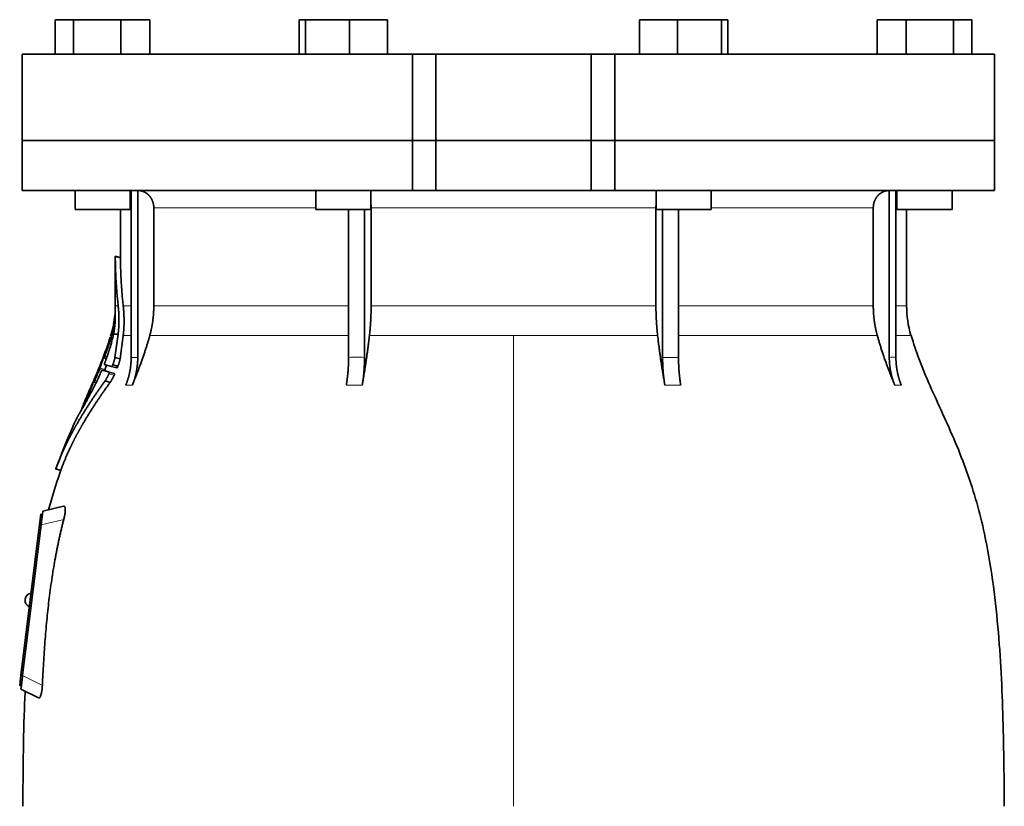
# Model space of a CAD drawing. Header units: millimetres. Extents: x 461 to 1353, y -2347 to 1807.
# Tile 25 of 30: x 468 to 754, y 1070 to 1298. Entities that reach past the tile are written whole.
import ezdxf

# ---------------------------------------------------------------- set-up
doc = ezdxf.new("R2010")
doc.units = ezdxf.units.MM
doc.layers.add('VSI344-454_FLANG', color=7, linetype='Continuous')
doc.layers.add('VSI344-454_TESTA', color=7, linetype='Continuous')

# ---------------------------------------------------------------- blocks, each defined once
blk = doc.blocks.new('SE')
at = {"layer": 'VSI344-454_FLANG', "color": 7, "linetype": 'Continuous', "lineweight": 35}
for p, q in [((478.7, 1298.41), (478.7, 1288.41)), ((478.7, 1298.41), (484, 1298.41)), ((484, 1298.41), (484, 1288.41)), ((484, 1298.41), (497.74, 1298.41)), ((497.74, 1298.41), (497.74, 1288.41)), ((497.74, 1298.41), (506.18, 1298.41)), ((506.18, 1298.41), (506.18, 1288.41)), ((549.45, 1298.41), (549.45, 1288.41)), ((549.45, 1298.41), (551.26, 1298.41)), ((551.26, 1298.41), (551.26, 1288.41)), ((551.26, 1298.41), (564.06, 1298.41)), ((564.06, 1298.41), (564.06, 1288.41)), ((564.06, 1298.41), (575.05, 1298.41)), ((575.05, 1298.41), (575.05, 1288.41)), ((648.18, 1298.41), (648.18, 1288.41)), ((648.18, 1298.41), (659.18, 1298.41)), ((659.18, 1298.41), (659.18, 1288.41)), ((659.18, 1298.41), (671.98, 1298.41)), ((671.98, 1298.41), (671.98, 1288.41)), ((671.98, 1298.41), (673.79, 1298.41)), ((673.79, 1298.41), (673.79, 1288.41)), ((717.06, 1298.41), (717.06, 1288.41)), ((717.06, 1298.41), (725.5, 1298.41)), ((725.5, 1298.41), (725.5, 1288.41)), ((725.5, 1298.41), (739.23, 1298.41)), ((739.23, 1298.41), (739.23, 1288.41)), ((739.23, 1298.41), (744.54, 1298.41)), ((744.54, 1298.41), (744.54, 1288.41)), ((582.29, 1288.41), (469.12, 1288.41)), ((469.12, 1288.41), (469.12, 1263.41)), ((582.29, 1288.41), (589.12, 1288.41)), ((582.29, 1288.41), (582.29, 1263.41)), ((589.12, 1288.41), (634.12, 1288.41)), ((589.12, 1263.41), (589.12, 1288.41)), ((634.12, 1288.41), (640.95, 1288.41)), ((634.12, 1263.41), (634.12, 1288.41)), ((751.07, 1288.41), (640.95, 1288.41)), ((640.95, 1288.41), (640.95, 1263.41)), ((751.07, 1288.41), (751.07, 1263.41)), ((469.12, 1263.41), (582.29, 1263.41)), ((582.29, 1263.41), (589.12, 1263.41)), ((589.12, 1263.41), (634.12, 1263.41)), ((634.12, 1263.41), (640.95, 1263.41)), ((751.07, 1263.41), (640.95, 1263.41))]:
    blk.add_line(p, q, dxfattribs=at)
at = {"layer": 'VSI344-454_TESTA', "color": 7, "linetype": 'Continuous', "lineweight": 35}
for p, q in [((582.29, 1263.41), (469.12, 1263.41)), ((469.12, 1263.41), (469.12, 1248.91)), ((589.12, 1263.41), (582.29, 1263.41)), ((582.29, 1248.91), (582.29, 1263.41)), ((589.12, 1263.41), (634.12, 1263.41)), ((589.12, 1263.41), (589.12, 1248.91)), ((640.95, 1263.41), (634.12, 1263.41)), ((634.12, 1263.41), (634.12, 1248.91)), ((751.07, 1263.41), (640.95, 1263.41)), ((640.95, 1263.41), (640.95, 1248.91)), ((751.07, 1248.91), (751.07, 1263.41)), ((469.12, 1248.91), (582.29, 1248.91)), ((484.44, 1248.91), (484.44, 1243.41)), ((500.44, 1243.41), (500.44, 1248.91)), ((500.72, 1248.91), (500.72, 1200.56)), ((502.64, 1248.91), (502.63, 1200.56)), ((554.25, 1248.91), (554.25, 1243.41)), ((570.25, 1243.41), (570.25, 1248.91)), ((582.29, 1248.91), (589.12, 1248.91)), ((589.12, 1248.91), (634.12, 1248.91)), ((640.95, 1248.91), (634.12, 1248.91)), ((751.07, 1248.91), (640.95, 1248.91)), ((652.98, 1248.91), (652.98, 1243.41)), ((668.98, 1243.41), (668.98, 1248.91)), ((720.6, 1248.91), (720.6, 1200.56)), ((722.51, 1248.91), (722.52, 1200.56)), ((722.8, 1248.91), (722.8, 1243.41)), ((738.8, 1243.41), (738.8, 1248.91)), ((484.44, 1243.41), (500.44, 1243.41)), ((497.62, 1243.41), (497.62, 1229.43)), ((507.28, 1243.91), (507.28, 1215.48)), ((554.25, 1243.41), (570.25, 1243.41)), ((563.77, 1243.41), (563.77, 1200.56)), ((568.39, 1243.41), (568.39, 1200.56)), ((570.31, 1243.91), (570.31, 1215.48)), ((652.92, 1243.91), (652.92, 1215.48)), ((652.98, 1243.41), (668.98, 1243.41)), ((654.85, 1243.41), (654.85, 1200.56)), ((659.47, 1243.41), (659.47, 1200.56)), ((715.96, 1243.91), (715.96, 1215.48)), ((722.8, 1243.41), (738.8, 1243.41)), ((725.62, 1215.48), (725.62, 1243.41)), ((497.64, 1229.45), (496.09, 1229.87)), ((496.12, 1229.88), (496.12, 1215.48)), ((494.92, 1207.35), (494.7, 1206.69)), ((495.59, 1207.3), (496.94, 1207.3)), ((496.94, 1207.3), (496.02, 1200.54)), ((497.52, 1200.14), (498.41, 1206.87)), ((492.81, 1200.41), (493.53, 1200.22)), ((497.52, 1200.14), (496.02, 1200.55)), ((492.28, 1196.86), (493.75, 1196.46)), ((495.04, 1197.89), (492.93, 1198.45)), ((495.04, 1197.89), (496.54, 1197.48)), ((495.37, 1198.37), (496.87, 1197.97)), ((494.63, 1193.31), (493.13, 1193.71)), ((494.36, 1196.29), (495.87, 1195.89)), ((489.48, 1193), (489.33, 1192.67)), ((489.91, 1193.41), (490.55, 1193.24)), ((488.01, 1189.59), (487.31, 1188.01)), ((478.79, 1168.21), (480.38, 1167.78)), ((481.14, 1157.42), (475.1, 1156.02)), ((474.12, 1152.11), (474.48, 1155.08)), ((474.48, 1155.08), (474.98, 1155.02)), ((474.95, 1154.76), (474.98, 1155.02)), ((474.98, 1155.02), (475.1, 1156.02)), ((468.75, 1108.43), (474.12, 1152.11)), ((474.61, 1152.05), (469.25, 1108.39)), ((469.95, 1130.52), (469.94, 1130.39)), ((468.39, 1105.46), (468.75, 1108.43)), ((468.88, 1105.4), (468.39, 1105.46)), ((468.76, 1104.41), (468.88, 1105.4)), ((468.88, 1105.4), (468.92, 1105.68)), ((468.76, 1104.41), (473.8, 1101.85))]:
    blk.add_line(p, q, dxfattribs=at)
at = {"layer": 'VSI344-454_TESTA', "color": 4, "linetype": 'Continuous', "lineweight": 9}
for p, q in [((500.44, 1243.91), (500.58, 1243.91)), ((554.25, 1243.91), (507.28, 1243.91)), ((652.92, 1243.91), (570.31, 1243.91)), ((715.96, 1243.91), (668.98, 1243.91)), ((722.57, 1243.91), (722.8, 1243.91)), ((496.12, 1229.71), (497.62, 1229.3)), ((496.12, 1215.48), (496.95, 1215.48)), ((500.58, 1215.48), (498.42, 1215.48)), ((563.73, 1215.48), (507.28, 1215.48)), ((652.92, 1215.48), (570.31, 1215.48)), ((715.96, 1215.48), (659.47, 1215.48)), ((722.58, 1215.48), (725.62, 1215.48)), ((494.57, 1205.16), (495.04, 1205.03)), ((494.67, 1205.5), (495.14, 1205.38)), ((494.92, 1207.3), (495.11, 1207.3)), ((498.41, 1206.87), (500.64, 1206.87)), ((506.11, 1206.87), (563.76, 1206.87)), ((569.83, 1206.87), (611.62, 1206.87)), ((611.62, 1206.87), (611.62, 1070.45)), ((611.62, 1206.87), (653.41, 1206.87)), ((659.5, 1206.87), (717.13, 1206.87)), ((726.88, 1206.87), (722.55, 1206.87)), ((493.48, 1200.09), (492.62, 1200.32)), ((492.89, 1200.64), (492.75, 1200.68)), ((493.04, 1200.86), (493.7, 1200.69)), ((493.3, 1201.98), (493.24, 1202)), ((500.72, 1200.56), (502.63, 1200.56)), ((654.85, 1200.56), (659.47, 1200.56)), ((491.53, 1197.06), (492.99, 1196.67)), ((491.66, 1197.42), (493.13, 1197.03)), ((490.02, 1193.68), (489.89, 1193.72)), ((490.17, 1193.86), (490.77, 1193.7)), ((490.5, 1195), (490.45, 1195.01)), ((494.25, 1195.75), (495.76, 1195.35)), ((490.51, 1193.16), (489.74, 1193.37)), ((499.16, 1192.5), (501.07, 1192.5)), ((563.12, 1192.5), (567.74, 1192.5)), ((655.5, 1192.5), (660.12, 1192.5)), ((722.17, 1192.5), (724.08, 1192.5)), ((488.48, 1190.09), (488.89, 1189.98)), ((488.63, 1190.43), (489.07, 1190.32)), ((487.14, 1187.63), (487.21, 1187.61)), ((478.89, 1168.34), (480.35, 1167.95)), ((474.61, 1152.05), (474.12, 1152.11)), ((481.16, 1153.56), (474.61, 1152.05)), ((468.75, 1108.43), (469.25, 1108.37)), ((469.25, 1108.39), (474.96, 1105.48))]:
    blk.add_line(p, q, dxfattribs=at)
at = {"layer": 'VSI344-454_TESTA', "color": 7, "linetype": 'Continuous', "lineweight": 35}
for centre, radius, start, end in [((467.62, 1215.48), 28.5, 355.6571, 0), ((755.62, 1215.48), 30, 180, 196.6836), ((467.62, 1215.48), 28.5, 343.3164, 354.6739), ((471.94, 1130.27), 2, 97.4775, 173), ((471.92, 1130.15), 2, 173, 248.5225)]:
    blk.add_arc(centre, radius, start, end, dxfattribs=at)
for points, degree, knots in [([(507.28, 1243.91), (507.28, 1244.88), (506.94, 1245.78), (506.78, 1246.22), (506.54, 1246.63), (506.3, 1247.03), (506, 1247.37), (505.66, 1247.75), (505.25, 1248.05), (504.93, 1248.28), (504.58, 1248.46), (504.15, 1248.67), (503.68, 1248.79), (503.18, 1248.91), (502.64, 1248.91)], 2, [0, 0, 0, 0.25, 0.25, 0.375, 0.375, 0.5, 0.5, 0.642857, 0.642857, 0.75, 0.75, 0.875, 0.875, 1, 1, 1]), ([(720.59, 1248.91), (720.06, 1248.91), (719.55, 1248.79), (719.09, 1248.67), (718.66, 1248.46), (718.12, 1248.19), (717.66, 1247.79), (717.43, 1247.59), (717.24, 1247.37), (716.94, 1247.03), (716.7, 1246.63), (716.46, 1246.22), (716.29, 1245.78), (715.96, 1244.88), (715.96, 1243.91)], 2, [0, 0, 0, 0.125, 0.125, 0.25, 0.25, 0.416667, 0.416667, 0.5, 0.5, 0.625, 0.625, 0.75, 0.75, 1, 1, 1]), ([(496.12, 1229.71), (496.12, 1229.72), (496.12, 1229.75), (496.12, 1229.79), (496.12, 1229.82), (496.12, 1229.84), (496.12, 1229.86), (496.12, 1229.86), (496.12, 1229.85), (496.12, 1229.84)], 3, [0, 0, 0, 0, 0.0869281, 0.1705674, 0.2524773, 0.3343163, 0.417747, 0.5043405, 0.700726, 0.700726, 0.700726, 0.700726]), ([(497.62, 1229.46), (497.62, 1229.46), (497.62, 1229.46), (497.62, 1229.45), (497.62, 1229.42), (497.62, 1229.37), (497.62, 1229.33), (497.62, 1229.3)], 3, [0.4993634, 0.4993634, 0.4993634, 0.4993634, 0.5012743, 0.6248953, 0.748744, 0.8742682, 1, 1, 1, 1]), ([(496.95, 1215.48), (497.19, 1213.39), (497.18, 1211.32), (497.18, 1210.22), (497.11, 1209.14), (497.05, 1208.21), (496.94, 1207.3)], 2, [0, 0, 0, 0.5, 0.5, 0.75, 0.75, 1, 1, 1]), ([(498.41, 1206.87), (498.66, 1208.93), (498.66, 1211.09), (498.66, 1213.27), (498.42, 1215.48)], 2, [0, 0, 0, 0.5, 0.5, 1, 1, 1]), ([(506.11, 1206.87), (506.69, 1208.96), (506.98, 1211.13), (507.28, 1213.29), (507.28, 1215.48)], 2, [0, 0, 0, 0.5, 0.5, 1, 1, 1]), ([(569.83, 1206.87), (570.07, 1208.96), (570.19, 1211.13), (570.31, 1213.29), (570.31, 1215.48)], 2, [0, 0, 0, 0.5, 0.5, 1, 1, 1]), ([(652.92, 1215.48), (652.92, 1213.29), (653.05, 1211.13), (653.17, 1208.96), (653.41, 1206.87)], 2, [0, 0, 0, 0.5, 0.5, 1, 1, 1]), ([(715.96, 1215.48), (715.96, 1213.29), (716.25, 1211.13), (716.55, 1208.96), (717.13, 1206.87)], 2, [0, 0, 0, 0.5, 0.5, 1, 1, 1]), ([(495.59, 1207.3), (495.62, 1207.4), (495.66, 1207.6), (495.72, 1207.9), (495.77, 1208.21), (495.82, 1208.52), (495.87, 1208.83), (495.91, 1209.17), (495.96, 1209.54), (496, 1209.96), (496.04, 1210.39), (496.06, 1210.67), (496.07, 1210.82)], 3, [0, 0, 0, 0, 0.075287, 0.152725, 0.232371, 0.314287, 0.398538, 0.485197, 0.598878, 0.722311, 0.855869, 1, 1, 1, 1]), ([(495.99, 1212.68), (495.99, 1212.7), (495.99, 1212.73), (495.99, 1212.76), (496, 1212.8), (496, 1212.83), (496, 1212.83), (496, 1212.83)], 3, [0, 0, 0, 0, 0.168351, 0.334942, 0.502689, 0.751512, 1, 1, 1, 1]), ([(496.07, 1210.82), (496.07, 1210.88), (496.08, 1211), (496.09, 1211.18), (496.09, 1211.33), (496.1, 1211.47), (496.1, 1211.6), (496.1, 1211.71), (496.1, 1211.82), (496.11, 1211.91), (496.1, 1211.98), (496.1, 1212.05), (496.1, 1212.11), (496.1, 1212.16), (496.1, 1212.2), (496.1, 1212.38), (496.09, 1212.66), (496.08, 1212.96), (496.06, 1213.22), (496.05, 1213.35), (496.04, 1213.38), (496.04, 1213.38)], 3, [0, 0, 0, 0, 0.0234084, 0.0454948, 0.0662673, 0.0857304, 0.103886, 0.1207337, 0.1362719, 0.1504979, 0.1634084, 0.1749999, 0.1852687, 0.1942113, 0.2018244, 0.2081053, 0.2931063, 0.3735012, 0.4491424, 0.5812047, 0.6494993, 0.6494993, 0.6494993, 0.6494993]), ([(493.04, 1198.88), (493.09, 1199.01), (493.19, 1199.27), (493.33, 1199.66), (493.47, 1200.04), (493.61, 1200.43), (493.75, 1200.81), (493.88, 1201.19), (494.01, 1201.56), (494.13, 1201.94), (494.25, 1202.31), (494.37, 1202.68), (494.48, 1203.04), (494.62, 1203.51), (494.79, 1204.07), (494.97, 1204.72), (495.14, 1205.37), (495.3, 1206.02), (495.46, 1206.67), (495.55, 1207.09), (495.59, 1207.3)], 3, [0, 0, 0, 0, 0.0436, 0.087048, 0.130354, 0.173526, 0.216573, 0.259505, 0.302334, 0.345068, 0.38772, 0.4303, 0.472822, 0.515297, 0.592533, 0.671051, 0.750942, 0.832313, 0.915286, 1, 1, 1, 1]), ([(494.57, 1205.16), (494.57, 1205.18), (494.59, 1205.22), (494.61, 1205.29), (494.63, 1205.36), (494.65, 1205.43), (494.66, 1205.48), (494.67, 1205.5)], 3, [0, 0, 0, 0, 0.167837, 0.334108, 0.5018, 0.750897, 1, 1, 1, 1]), ([(506.11, 1206.87), (506.03, 1206.57), (505.86, 1205.97), (505.59, 1205.05), (505.3, 1204.09), (504.98, 1203.09), (504.64, 1202.06), (504.28, 1201), (503.9, 1199.9), (503.49, 1198.76), (503.06, 1197.58), (502.6, 1196.36), (502.11, 1195.11), (501.6, 1193.82), (501.25, 1192.95), (501.07, 1192.5)], 3, [0, 0, 0, 0, 0.060225, 0.123109, 0.188682, 0.256971, 0.328011, 0.401835, 0.478482, 0.557991, 0.640405, 0.725766, 0.814121, 0.905516, 1, 1, 1, 1]), ([(569.83, 1206.87), (569.79, 1206.57), (569.72, 1205.97), (569.61, 1205.05), (569.49, 1204.09), (569.36, 1203.09), (569.22, 1202.06), (569.07, 1201), (568.91, 1199.9), (568.74, 1198.76), (568.56, 1197.58), (568.37, 1196.36), (568.17, 1195.11), (567.96, 1193.82), (567.81, 1192.95), (567.74, 1192.5)], 3, [0, 0, 0, 0, 0.06022, 0.1231, 0.188669, 0.256956, 0.327994, 0.401817, 0.478464, 0.557974, 0.640389, 0.725753, 0.814111, 0.905511, 1, 1, 1, 1]), ([(655.5, 1192.5), (655.42, 1192.98), (655.26, 1193.93), (655.03, 1195.32), (654.81, 1196.67), (654.61, 1197.97), (654.42, 1199.23), (654.24, 1200.45), (654.08, 1201.62), (653.92, 1202.75), (653.78, 1203.84), (653.64, 1204.89), (653.52, 1205.89), (653.44, 1206.55), (653.41, 1206.87)], 3, [0, 0, 0, 0, 0.102224, 0.200826, 0.295868, 0.387409, 0.475507, 0.560216, 0.641588, 0.719673, 0.794516, 0.86616, 0.934643, 1, 1, 1, 1]), ([(722.17, 1192.5), (721.97, 1192.98), (721.59, 1193.93), (721.04, 1195.32), (720.52, 1196.67), (720.03, 1197.97), (719.57, 1199.23), (719.14, 1200.45), (718.74, 1201.62), (718.37, 1202.75), (718.02, 1203.84), (717.7, 1204.89), (717.4, 1205.89), (717.22, 1206.55), (717.13, 1206.87)], 3, [0, 0, 0, 0, 0.102224, 0.200826, 0.295868, 0.387409, 0.475507, 0.560216, 0.641588, 0.719673, 0.794516, 0.86616, 0.934643, 1, 1, 1, 1]), ([(753.96, 1070.45), (753.92, 1074.83), (753.85, 1082.65), (753.61, 1095.79), (753.09, 1109.09), (752.18, 1122.54), (750.69, 1136.02), (748.63, 1148.03), (746.08, 1158.5), (743.21, 1167.34), (739.83, 1175.92), (736.11, 1184.19), (732.44, 1192.17), (729.16, 1199.84), (727.69, 1204.46), (726.92, 1206.92)], 3, [0, 0, 0, 0, 0.084988, 0.1795, 0.274612, 0.370212, 0.466379, 0.563594, 0.629668, 0.695881, 0.761625, 0.826091, 0.888934, 0.950027, 1, 1, 1, 1]), ([(493.24, 1202), (493.25, 1202.02), (493.27, 1202.07), (493.29, 1202.13), (493.32, 1202.19), (493.35, 1202.27), (493.38, 1202.36), (493.41, 1202.43), (493.43, 1202.47), (493.44, 1202.46), (493.43, 1202.43), (493.42, 1202.37), (493.41, 1202.34)], 3, [0, 0, 0, 0, 0.062966, 0.124796, 0.186784, 0.250209, 0.375117, 0.49931, 0.626183, 0.752696, 0.875851, 1, 1, 1, 1]), ([(492.62, 1200.32), (492.63, 1200.34), (492.64, 1200.37), (492.66, 1200.42), (492.68, 1200.49), (492.71, 1200.58), (492.74, 1200.64), (492.75, 1200.68)], 3, [0, 0, 0, 0, 0.164207, 0.326866, 0.491238, 0.745542, 1, 1, 1, 1]), ([(492.85, 1200.52), (492.85, 1200.51), (492.84, 1200.48), (492.83, 1200.45), (492.83, 1200.42), (492.82, 1200.4), (492.83, 1200.4), (492.86, 1200.44), (492.89, 1200.51), (492.94, 1200.61), (492.99, 1200.73), (493.02, 1200.82), (493.04, 1200.86)], 3, [0, 0, 0, 0, 0.063279, 0.124964, 0.186389, 0.248902, 0.37582, 0.50344, 0.627237, 0.751955, 0.876448, 1, 1, 1, 1]), ([(496.02, 1200.54), (496.01, 1200.5), (495.99, 1200.4), (495.96, 1200.24), (495.92, 1200.08), (495.88, 1199.91), (495.83, 1199.73), (495.78, 1199.55), (495.72, 1199.37), (495.66, 1199.18), (495.59, 1198.98), (495.52, 1198.78), (495.45, 1198.58), (495.4, 1198.44), (495.37, 1198.37)], 3, [0, 0, 0, 0, 0.077144, 0.155351, 0.234641, 0.315035, 0.39655, 0.479206, 0.563019, 0.648006, 0.734183, 0.821564, 0.910165, 1, 1, 1, 1]), ([(496.87, 1197.97), (496.89, 1198.03), (496.94, 1198.16), (497.01, 1198.35), (497.08, 1198.53), (497.14, 1198.72), (497.2, 1198.89), (497.25, 1199.07), (497.3, 1199.24), (497.35, 1199.4), (497.39, 1199.56), (497.43, 1199.71), (497.46, 1199.86), (497.49, 1200.01), (497.51, 1200.1), (497.52, 1200.14)], 3, [0, 0, 0, 0, 0.082904, 0.164766, 0.245597, 0.325409, 0.404213, 0.482023, 0.558851, 0.634711, 0.709616, 0.783583, 0.856625, 0.928759, 1, 1, 1, 1]), ([(499.16, 1192.5), (499.93, 1194.41), (500.33, 1196.45), (500.72, 1198.48), (500.72, 1200.56)], 2, [0, 0, 0, 0.500132, 0.500132, 1, 1, 1]), ([(502.63, 1200.56), (502.63, 1198.48), (502.24, 1196.45), (501.84, 1194.41), (501.07, 1192.5)], 2, [0, 0, 0, 0.499849, 0.499849, 1, 1, 1]), ([(563.12, 1192.5), (563.44, 1194.41), (563.61, 1196.45), (563.77, 1198.48), (563.77, 1200.56)], 2, [0, 0, 0, 0.500133, 0.500133, 1, 1, 1]), ([(568.39, 1200.56), (568.39, 1198.48), (568.23, 1196.45), (568.06, 1194.41), (567.74, 1192.5)], 2, [0, 0, 0, 0.499868, 0.499868, 1, 1, 1]), ([(655.5, 1192.5), (655.18, 1194.4), (655.01, 1196.45), (654.85, 1198.49), (654.85, 1200.56)], 2, [0, 0, 0, 0.5, 0.5, 1, 1, 1]), ([(659.47, 1200.56), (659.47, 1198.49), (659.63, 1196.45), (659.8, 1194.41), (660.12, 1192.5)], 2, [0, 0, 0, 0.5, 0.5, 1, 1, 1]), ([(722.17, 1192.5), (721.39, 1194.41), (721, 1196.45), (720.6, 1198.48), (720.6, 1200.56)], 2, [0, 0, 0, 0.500132, 0.500132, 1, 1, 1]), ([(722.52, 1200.56), (722.52, 1198.48), (722.91, 1196.45), (723.31, 1194.41), (724.08, 1192.5)], 2, [0, 0, 0, 0.499868, 0.499868, 1, 1, 1]), ([(491.53, 1197.06), (491.54, 1197.09), (491.56, 1197.13), (491.58, 1197.2), (491.61, 1197.27), (491.64, 1197.35), (491.65, 1197.39), (491.66, 1197.42)], 3, [0, 0, 0, 0, 0.168526, 0.335046, 0.503023, 0.75174, 1, 1, 1, 1]), ([(492.28, 1196.86), (492.27, 1196.86), (492.27, 1196.86), (492.26, 1196.85), (492.24, 1196.83), (492.22, 1196.8), (492.19, 1196.75), (492.15, 1196.69), (492.12, 1196.62), (492.08, 1196.55), (492.05, 1196.49), (492.04, 1196.46)], 3, [0, 0, 0, 0, 0.082967, 0.165673, 0.249342, 0.373952, 0.499349, 0.624786, 0.749741, 0.875167, 1, 1, 1, 1]), ([(493.04, 1198.88), (493.03, 1198.86), (493.01, 1198.81), (492.99, 1198.75), (492.97, 1198.69), (492.95, 1198.63), (492.93, 1198.56), (492.92, 1198.47), (492.93, 1198.46), (492.93, 1198.45)], 3, [0, 0, 0, 0, 0.102907, 0.202298, 0.30042, 0.399604, 0.502115, 0.750474, 1, 1, 1, 1]), ([(493.13, 1197.03), (493.12, 1197.01), (493.11, 1196.98), (493.09, 1196.93), (493.07, 1196.86), (493.03, 1196.77), (493.01, 1196.71), (492.99, 1196.67)], 3, [0, 0, 0, 0, 0.163722, 0.326003, 0.490132, 0.74473, 1, 1, 1, 1]), ([(493.13, 1197.03), (493.23, 1197.35), (493.37, 1197.77), (493.51, 1198.19), (493.54, 1198.29)], 3, [0, 0, 0, 0, 0.3333333, 0.4372298, 0.4372298, 0.4372298, 0.4372298]), ([(495.04, 1197.89), (495.05, 1197.89), (495.06, 1197.89), (495.08, 1197.9), (495.1, 1197.91), (495.13, 1197.94), (495.16, 1197.98), (495.2, 1198.03), (495.25, 1198.12), (495.31, 1198.24), (495.35, 1198.33), (495.37, 1198.37)], 3, [0, 0, 0, 0, 0.086868, 0.170562, 0.252673, 0.334884, 0.418871, 0.50621, 0.674735, 0.834793, 1, 1, 1, 1]), ([(496.87, 1197.97), (496.86, 1197.95), (496.84, 1197.91), (496.82, 1197.84), (496.78, 1197.77), (496.74, 1197.69), (496.69, 1197.62), (496.65, 1197.55), (496.61, 1197.51), (496.57, 1197.48), (496.55, 1197.48), (496.54, 1197.48)], 3, [0, 0, 0, 0, 0.081418, 0.162667, 0.245387, 0.369019, 0.494297, 0.620472, 0.74628, 0.873568, 1, 1, 1, 1]), ([(493.13, 1193.71), (490.84, 1190.54), (488.98, 1187.72), (486.86, 1184.5), (485.14, 1181.52), (484.2, 1179.9), (483.37, 1178.32), (482.49, 1176.66), (481.7, 1175.01), (480.12, 1171.68), (478.89, 1168.34)], 2, [0, 0, 0, 0.25, 0.25, 0.5, 0.5, 0.625, 0.625, 0.75, 0.75, 1, 1, 1]), ([(486.54, 1185.71), (486.65, 1185.91), (486.89, 1186.31), (487.28, 1187.01), (487.73, 1187.82), (488.32, 1188.89), (489.04, 1190.25), (489.82, 1191.76), (490.58, 1193.29), (491.31, 1194.81), (491.8, 1195.93), (492.04, 1196.46)], 3, [0, 0, 0, 0, 0.076554, 0.158421, 0.245571, 0.341174, 0.489368, 0.630596, 0.738412, 0.875199, 1, 1, 1, 1]), ([(489.74, 1193.37), (489.75, 1193.38), (489.76, 1193.41), (489.78, 1193.47), (489.81, 1193.53), (489.85, 1193.62), (489.87, 1193.68), (489.89, 1193.72)], 3, [0, 0, 0, 0, 0.16391, 0.326464, 0.490836, 0.745226, 1, 1, 1, 1]), ([(489.96, 1193.53), (489.95, 1193.5), (489.93, 1193.45), (489.92, 1193.4), (489.95, 1193.42), (490.03, 1193.57), (490.11, 1193.73), (490.15, 1193.82), (490.17, 1193.86)], 3, [0, 0, 0, 0, 0.123664, 0.246411, 0.497463, 0.746927, 0.873761, 1, 1, 1, 1]), ([(490.45, 1195.01), (490.46, 1195.03), (490.48, 1195.08), (490.51, 1195.14), (490.53, 1195.21), (490.57, 1195.28), (490.61, 1195.37), (490.64, 1195.44), (490.66, 1195.47), (490.67, 1195.47), (490.66, 1195.43), (490.64, 1195.38), (490.63, 1195.35)], 3, [0, 0, 0, 0, 0.06381, 0.126263, 0.188678, 0.252375, 0.378548, 0.504124, 0.629235, 0.754264, 0.876896, 1, 1, 1, 1]), ([(494.25, 1195.75), (494.22, 1195.68), (494.15, 1195.53), (494.05, 1195.31), (493.94, 1195.09), (493.82, 1194.87), (493.7, 1194.64), (493.57, 1194.41), (493.43, 1194.17), (493.28, 1193.93), (493.18, 1193.79), (493.13, 1193.71)], 3, [0, 0, 0, 0, 0.094258, 0.191243, 0.290639, 0.392138, 0.495456, 0.611681, 0.734498, 0.863817, 1, 1, 1, 1]), ([(494.25, 1195.75), (494.26, 1195.77), (494.28, 1195.82), (494.31, 1195.88), (494.34, 1195.95), (494.36, 1196.04), (494.38, 1196.12), (494.39, 1196.19), (494.39, 1196.24), (494.39, 1196.28), (494.37, 1196.29), (494.36, 1196.29)], 3, [0, 0, 0, 0, 0.08401, 0.16737, 0.251806, 0.374676, 0.49698, 0.619813, 0.743838, 0.872043, 1, 1, 1, 1]), ([(494.63, 1193.31), (494.66, 1193.34), (494.7, 1193.41), (494.77, 1193.51), (494.84, 1193.61), (494.9, 1193.72), (494.97, 1193.83), (495.03, 1193.93), (495.09, 1194.04), (495.15, 1194.15), (495.26, 1194.34), (495.4, 1194.62), (495.59, 1194.98), (495.7, 1195.23), (495.76, 1195.35)], 3, [0, 0, 0, 0, 0.061739, 0.122065, 0.181064, 0.238788, 0.295265, 0.350503, 0.404493, 0.457217, 0.508649, 0.678163, 0.842407, 1, 1, 1, 1]), ([(495.87, 1195.89), (495.87, 1195.88), (495.88, 1195.88), (495.89, 1195.86), (495.9, 1195.83), (495.9, 1195.78), (495.88, 1195.71), (495.87, 1195.63), (495.84, 1195.54), (495.8, 1195.45), (495.77, 1195.38), (495.76, 1195.35)], 3, [0, 0, 0, 0, 0.085449, 0.170198, 0.255947, 0.379765, 0.502454, 0.624681, 0.747679, 0.874067, 1, 1, 1, 1]), ([(480.35, 1167.95), (481.58, 1171.28), (483.16, 1174.6), (483.94, 1176.25), (484.82, 1177.9), (485.64, 1179.45), (486.57, 1181.04), (488.3, 1184.03), (490.43, 1187.25), (492.32, 1190.11), (494.63, 1193.31)], 2, [0, 0, 0, 0.25, 0.25, 0.375, 0.375, 0.5, 0.5, 0.75, 0.75, 1, 1, 1]), ([(487.14, 1187.63), (487.15, 1187.64), (487.16, 1187.66), (487.17, 1187.7), (487.19, 1187.74), (487.22, 1187.81), (487.26, 1187.9), (487.29, 1187.97), (487.31, 1188.01)], 3, [0, 0, 0, 0, 0.125105, 0.248501, 0.372119, 0.497878, 0.748605, 1, 1, 1, 1]), ([(488.48, 1190.09), (488.49, 1190.11), (488.51, 1190.15), (488.54, 1190.22), (488.57, 1190.29), (488.6, 1190.36), (488.62, 1190.41), (488.63, 1190.43)], 3, [0, 0, 0, 0, 0.168888, 0.335732, 0.503899, 0.752326, 1, 1, 1, 1]), ([(486.03, 1184.84), (486.03, 1184.85), (486.04, 1184.87), (486.07, 1184.91), (486.09, 1184.95), (486.12, 1185.02), (486.16, 1185.11), (486.22, 1185.22), (486.27, 1185.34), (486.32, 1185.45), (486.36, 1185.55), (486.37, 1185.59), (486.38, 1185.62)], 3, [0, 0, 0, 0, 0.064055, 0.126997, 0.189862, 0.253688, 0.381042, 0.508557, 0.632366, 0.756188, 0.878525, 1, 1, 1, 1]), ([(486.39, 1185.58), (486.39, 1185.56), (486.38, 1185.54), (486.36, 1185.49), (486.34, 1185.45), (486.31, 1185.38), (486.27, 1185.3), (486.23, 1185.19), (486.18, 1185.09), (486.13, 1184.99), (486.09, 1184.91), (486.07, 1184.87), (486.05, 1184.85)], 3, [0, 0, 0, 0, 0.062493, 0.124501, 0.186876, 0.250458, 0.374582, 0.4995, 0.624366, 0.748976, 0.875076, 1, 1, 1, 1]), ([(486.54, 1185.71), (486.54, 1185.7), (486.52, 1185.67), (486.5, 1185.64), (486.48, 1185.61), (486.47, 1185.62), (486.48, 1185.66), (486.51, 1185.74), (486.55, 1185.84), (486.59, 1185.94), (486.63, 1186.02), (486.65, 1186.07), (486.66, 1186.09)], 3, [0, 0, 0, 0, 0.063173, 0.126669, 0.25139, 0.374624, 0.497229, 0.620048, 0.744161, 0.870712, 0.935536, 1, 1, 1, 1]), ([(484.98, 1183.05), (484.98, 1183.05), (484.98, 1183.06), (484.99, 1183.07), (485.01, 1183.09), (485.03, 1183.13), (485.05, 1183.17), (485.09, 1183.22), (485.12, 1183.28), (485.17, 1183.35), (485.22, 1183.44), (485.29, 1183.55), (485.37, 1183.68), (485.48, 1183.86), (485.6, 1184.07), (485.74, 1184.3), (485.89, 1184.56), (486, 1184.75), (486.05, 1184.85)], 3, [0, 0, 0, 0, 0.054166, 0.108282, 0.162323, 0.21627, 0.270104, 0.323807, 0.377367, 0.430771, 0.48401, 0.53708, 0.613609, 0.690347, 0.767307, 0.844527, 0.922063, 1, 1, 1, 1]), ([(486.03, 1184.84), (486, 1184.78), (485.94, 1184.68), (485.85, 1184.53), (485.77, 1184.38), (485.69, 1184.25), (485.62, 1184.12), (485.55, 1184.01), (485.48, 1183.89), (485.42, 1183.79), (485.36, 1183.7), (485.31, 1183.61), (485.25, 1183.5), (485.17, 1183.37), (485.1, 1183.26), (485.05, 1183.16), (485.01, 1183.1), (484.98, 1183.06), (484.98, 1183.06), (484.98, 1183.05)], 3, [0, 0, 0, 0, 0.042969, 0.08578, 0.128454, 0.171009, 0.21346, 0.255821, 0.298104, 0.340321, 0.382478, 0.424584, 0.466644, 0.554492, 0.642779, 0.731504, 0.820647, 0.910165, 1, 1, 1, 1]), ([(478.89, 1168.34), (478.89, 1168.32), (478.88, 1168.29), (478.87, 1168.26), (478.85, 1168.23), (478.84, 1168.2), (478.84, 1168.19), (478.85, 1168.2), (478.86, 1168.23), (478.87, 1168.27), (478.89, 1168.32), (478.89, 1168.34)], 3, [0, 0, 0, 0, 0.083882, 0.167351, 0.251899, 0.376428, 0.501233, 0.625666, 0.750014, 0.87532, 1, 1, 1, 1]), ([(480.35, 1167.95), (480.34, 1167.93), (480.33, 1167.9), (480.32, 1167.87), (480.31, 1167.84), (480.3, 1167.81), (480.3, 1167.81), (480.3, 1167.81)], 3, [0, 0, 0, 0, 0.0843796, 0.168281, 0.253219, 0.3781846, 0.5009475, 0.5009475, 0.5009475, 0.5009475]), ([(481.14, 1157.42), (481.16, 1157.42), (481.19, 1157.43), (481.25, 1157.43), (481.29, 1157.41), (481.35, 1157.38), (481.42, 1157.32), (481.49, 1157.21), (481.54, 1157.06), (481.59, 1156.83), (481.61, 1156.45), (481.59, 1155.88), (481.52, 1155.31), (481.44, 1154.81), (481.36, 1154.41), (481.27, 1153.99), (481.19, 1153.71), (481.16, 1153.56)], 3, [0, 0, 0, 0, 0.03415, 0.067958, 0.101516, 0.134917, 0.197958, 0.259657, 0.318285, 0.37658, 0.490339, 0.607904, 0.728718, 0.794673, 0.861368, 0.929571, 1, 1, 1, 1]), ([(481.16, 1153.56), (481.06, 1153.2), (480.87, 1152.46), (480.6, 1151.34), (480.33, 1150.21), (480.07, 1149.06), (479.81, 1147.9), (479.56, 1146.72), (479.32, 1145.53), (479.08, 1144.32), (478.84, 1143.1), (478.35, 1140.37), (477.64, 1136.02), (476.86, 1130.15), (476.21, 1124.15), (475.78, 1119.16), (475.49, 1115.07), (475.29, 1111.95), (475.11, 1108.74), (475.01, 1106.58), (474.96, 1105.48)], 3, [0, 0, 0, 0, 0.02336, 0.047015, 0.070963, 0.095203, 0.119731, 0.144544, 0.169639, 0.195013, 0.220662, 0.246585, 0.366346, 0.49242, 0.612327, 0.739264, 0.80163, 0.865878, 0.932007, 1, 1, 1, 1]), ([(474.96, 1105.48), (474.96, 1105.41), (474.95, 1105.27), (474.94, 1105.06), (474.93, 1104.85), (474.9, 1104.59), (474.87, 1104.27), (474.82, 1103.91), (474.76, 1103.57), (474.67, 1103.15), (474.55, 1102.68), (474.38, 1102.25), (474.22, 1102), (474.09, 1101.88), (473.99, 1101.83), (473.89, 1101.81), (473.83, 1101.84), (473.8, 1101.85)], 3, [0, 0, 0, 0, 0.033557, 0.066787, 0.099773, 0.132599, 0.195864, 0.258046, 0.318335, 0.378144, 0.495718, 0.614111, 0.73627, 0.799835, 0.864479, 0.931713, 1, 1, 1, 1]), ([(470, 1103.8), (469.93, 1102.58), (469.6, 1096.63), (469.44, 1084.88), (469.32, 1075.7), (469.28, 1070.45)], 3, [0, 0, 0, 0, 0.099906, 0.570416, 1, 1, 1, 1])]:
    blk.add_open_spline(points, degree=degree, knots=knots, dxfattribs=at)
for points, degree in [([(570.31, 1243.91), (570.31, 1244.33), (570.29, 1244.74)], 2), ([(652.95, 1244.74), (652.92, 1244.33), (652.92, 1243.91)], 2), ([(496.12, 1229.71), (496.15, 1222.67), (496.95, 1215.48)], 2), ([(498.42, 1215.48), (497.65, 1222.47), (497.62, 1229.3)], 2), ([(495.99, 1212.68), (495.93, 1212.07), (495.79, 1210.85), (495.5, 1209.05), (495.25, 1207.88), (495.11, 1207.3)], 3), ([(489.48, 1193), (491.46, 1197.51), (493.25, 1201.94), (494.64, 1206.4)], 3), ([(494.57, 1205.16), (494.41, 1204.69), (494.09, 1203.74), (493.58, 1202.31), (493.22, 1201.35), (493.04, 1200.86)], 3), ([(495.11, 1207.3), (495.03, 1207), (494.89, 1206.4), (494.74, 1205.8), (494.67, 1205.5)], 3), ([(492.85, 1200.52), (492.91, 1200.73), (493.04, 1201.13), (493.22, 1201.73), (493.35, 1202.14), (493.41, 1202.34)], 3), ([(492.62, 1200.32), (492.51, 1200), (492.3, 1199.35), (491.98, 1198.38), (491.77, 1197.74), (491.66, 1197.42)], 3), ([(493.24, 1202), (493.16, 1201.78), (493, 1201.34), (492.84, 1200.9), (492.75, 1200.68)], 3), ([(491.53, 1197.06), (491.38, 1196.71), (491.09, 1196), (490.63, 1194.94), (490.32, 1194.22), (490.17, 1193.86)], 3), ([(492.28, 1196.86), (492.45, 1196.81), (492.83, 1196.71), (493.52, 1196.52), (494.07, 1196.37), (494.36, 1196.29)], 3), ([(490.45, 1195.01), (490.36, 1194.79), (490.17, 1194.36), (489.98, 1193.93), (489.89, 1193.72)], 3), ([(489.96, 1193.53), (490.04, 1193.73), (490.18, 1194.14), (490.4, 1194.74), (490.55, 1195.15), (490.63, 1195.35)], 3), ([(495.87, 1195.89), (495.57, 1195.97), (495.01, 1196.12), (494.31, 1196.31), (493.92, 1196.42), (493.75, 1196.46)], 3), ([(486.39, 1185.58), (486.7, 1186.38), (487.33, 1187.98), (488.32, 1190.34), (488.99, 1191.9), (489.33, 1192.67)], 3), ([(489.74, 1193.37), (489.62, 1193.04), (489.37, 1192.39), (488.99, 1191.42), (488.75, 1190.76), (488.63, 1190.43)], 3), ([(488.48, 1190.09), (488.28, 1189.65), (487.88, 1188.77), (487.27, 1187.43), (486.86, 1186.54), (486.66, 1186.09)], 3), ([(487.14, 1187.63), (487.05, 1187.4), (486.88, 1186.95), (486.63, 1186.28), (486.46, 1185.84), (486.38, 1185.62)], 3), ([(485.01, 1183.05), (483.14, 1179.15), (481.1, 1174.2), (478.87, 1168.22)], 3), ([(480.32, 1167.83), (480.16, 1167.58), (478.96, 1163.76), (476.73, 1156.39)], 3), ([(474.61, 1152.05), (474.81, 1153.63), (474.95, 1154.76)], 2), ([(468.92, 1105.68), (469.06, 1106.81), (469.25, 1108.39)], 2)]:
    blk.add_open_spline(points, degree=degree, dxfattribs=at)
at = {"layer": 'VSI344-454_TESTA', "color": 4, "linetype": 'Continuous', "lineweight": 9}
for points in [[(563.77, 1200.56), (563.77, 1200.56), (563.77, 1200.56), (563.77, 1200.56), (564.54, 1200.6), (566.09, 1200.63), (567.62, 1200.6), (568.39, 1200.56), (568.39, 1200.56), (568.39, 1200.56), (568.39, 1200.56)], [(720.6, 1200.56), (720.6, 1200.56), (720.6, 1200.56), (720.6, 1200.56), (720.92, 1200.6), (721.56, 1200.63), (722.2, 1200.6), (722.52, 1200.56), (722.52, 1200.56), (722.52, 1200.56), (722.52, 1200.56)]]:
    blk.add_open_spline(points, degree=3, knots=[0, 0, 0, 0, 0.000018, 0.000018, 0.000018, 0.5, 0.999982, 0.999982, 0.999982, 1, 1, 1, 1], dxfattribs=at)

msp = doc.modelspace()

# ---------------------------------------------------------------- block references
msp.add_blockref('SE', (0, 0))

doc.saveas('drawing.dxf')
